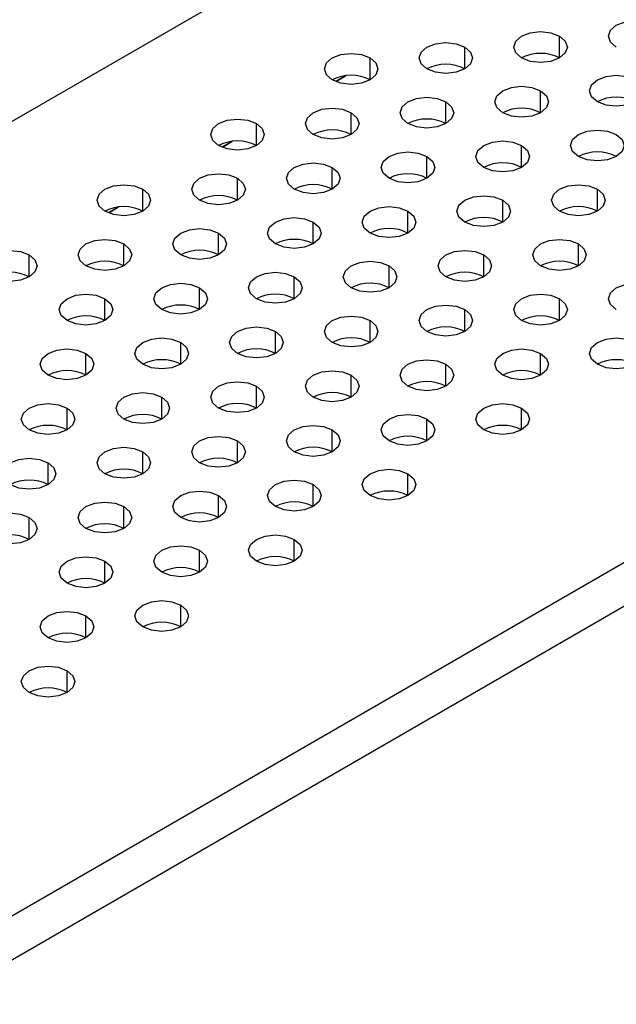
# Model space of a CAD drawing. Header units: millimetres. Extents: x 0 to 1118, y 0 to 864.
# Tile 251 of 256: x 964.2 to 966.99, y 715.34 to 719.93. Entities that reach past the tile are written whole.
import ezdxf

# ---------------------------------------------------------------- set-up
doc = ezdxf.new("R2010")
doc.units = ezdxf.units.MM

msp = doc.modelspace()

# ---------------------------------------------------------------- linework, layer by layer
at = {"color": 7, "linetype": 'Continuous', "lineweight": 25}
for p, q in [((982.5226, 730.0504), (927.1385, 698.0778)), ((930.3293, 696.2154), (985.7488, 728.2084)), ((930.4177, 696.0623), (985.8372, 728.0553)), ((965.7272, 719.6686), (965.679, 719.6408)), ((965.6804, 719.6415), (965.7242, 719.6668)), ((965.1969, 719.3625), (965.1487, 719.3347)), ((965.1501, 719.3354), (965.1938, 719.3606)), ((964.6665, 719.0563), (964.6184, 719.0285)), ((964.6197, 719.0292), (964.6635, 719.0545))]:
    msp.add_line(p, q, dxfattribs=at)
at = {"color": 8, "linetype": 'Continuous', "lineweight": 25}
for p, q in [((966.7232, 719.7509), (966.7232, 719.8529)), ((966.2813, 719.6998), (966.2813, 719.8019)), ((965.8393, 719.6488), (965.8393, 719.7509)), ((966.6348, 719.4957), (966.6348, 719.5978)), ((966.1929, 719.4447), (966.1929, 719.5468)), ((965.7509, 719.3937), (965.7509, 719.4957)), ((965.309, 719.3427), (965.309, 719.4447)), ((966.5464, 719.2406), (966.5464, 719.3427)), ((966.1045, 719.1896), (966.1045, 719.2916)), ((965.6626, 719.1386), (965.6626, 719.2406)), ((965.2206, 719.0875), (965.2206, 719.1896)), ((964.7787, 719.0365), (964.7787, 719.1386)), ((966.9, 719.0365), (966.9, 719.1386)), ((966.4581, 718.9855), (966.4581, 719.0875)), ((966.0161, 718.9345), (966.0161, 719.0365)), ((965.5742, 718.8834), (965.5742, 718.9855)), ((965.1322, 718.8324), (965.1322, 718.9345)), ((964.6903, 718.7814), (964.6903, 718.8834)), ((966.8116, 718.7814), (966.8116, 718.8834)), ((964.2483, 718.7304), (964.2483, 718.8324)), ((966.3697, 718.7304), (966.3697, 718.8324)), ((965.9277, 718.6793), (965.9277, 718.7814)), ((965.4858, 718.6283), (965.4858, 718.7304)), ((965.0438, 718.5773), (965.0438, 718.6793)), ((964.6019, 718.5263), (964.6019, 718.6283)), ((966.7232, 718.5263), (966.7232, 718.6283)), ((966.2813, 718.4752), (966.2813, 718.5773)), ((965.8393, 718.4242), (965.8393, 718.5263)), ((965.3974, 718.3732), (965.3974, 718.4752)), ((964.9555, 718.3222), (964.9555, 718.4242)), ((964.5135, 718.2711), (964.5135, 718.3732)), ((966.6348, 718.2711), (966.6348, 718.3732)), ((966.1929, 718.2201), (966.1929, 718.3222)), ((965.7509, 718.1691), (965.7509, 718.2711)), ((965.309, 718.1181), (965.309, 718.2201)), ((964.8671, 718.067), (964.8671, 718.1691)), ((964.4251, 718.016), (964.4251, 718.1181)), ((966.5464, 718.016), (966.5464, 718.1181)), ((966.1045, 717.965), (966.1045, 718.067)), ((965.6626, 717.914), (965.6626, 718.016)), ((965.2206, 717.8629), (965.2206, 717.965)), ((964.7787, 717.8119), (964.7787, 717.914)), ((964.3367, 717.7609), (964.3367, 717.8629)), ((966.0161, 717.7099), (966.0161, 717.8119)), ((965.5742, 717.6588), (965.5742, 717.7609)), ((965.1322, 717.6078), (965.1322, 717.7099)), ((964.6903, 717.5568), (964.6903, 717.6588)), ((964.2483, 717.5058), (964.2483, 717.6078)), ((965.4858, 717.4037), (965.4858, 717.5058)), ((965.0438, 717.3527), (965.0438, 717.4547)), ((964.6019, 717.3017), (964.6019, 717.4037)), ((964.9555, 717.0975), (964.9555, 717.1996)), ((964.5135, 717.0465), (964.5135, 717.1486)), ((964.4251, 716.7914), (964.4251, 716.8934))]:
    msp.add_line(p, q, dxfattribs=at)
at = {"color": 7, "linetype": 'Continuous', "lineweight": 25, "flags": 128}
for points in [[(966.9884, 719.8019), (966.9613, 719.8253), (966.9518, 719.8529), (966.9613, 719.8805), (966.9884, 719.904), (967.0289, 719.9196), (967.0768, 719.9251), (967.1246, 719.9196), (967.1652, 719.904)], [(966.5464, 719.7509), (966.5193, 719.7743), (966.5098, 719.8019), (966.5193, 719.8295), (966.5464, 719.8529), (966.587, 719.8686), (966.6348, 719.8741), (966.6827, 719.8686), (966.7232, 719.8529)], [(966.1045, 719.6998), (966.0774, 719.7233), (966.0679, 719.7509), (966.0774, 719.7785), (966.1045, 719.8019), (966.1451, 719.8175), (966.1929, 719.823), (966.2407, 719.8175), (966.2813, 719.8019)], [(966.7232, 719.8529), (966.7503, 719.8295), (966.7598, 719.8019), (966.7503, 719.7743), (966.7232, 719.7509), (966.6827, 719.7352), (966.6348, 719.7297), (966.587, 719.7352), (966.5464, 719.7509)], [(965.6626, 719.6488), (965.6355, 719.6722), (965.626, 719.6998), (965.6355, 719.7275), (965.6626, 719.7509), (965.7031, 719.7665), (965.7509, 719.772), (965.7988, 719.7665), (965.8393, 719.7509)], [(966.2813, 719.8019), (966.3084, 719.7785), (966.3179, 719.7509), (966.3084, 719.7233), (966.2813, 719.6998), (966.2407, 719.6842), (966.1929, 719.6787), (966.1451, 719.6842), (966.1045, 719.6998)], [(965.8393, 719.7509), (965.8664, 719.7275), (965.876, 719.6998), (965.8664, 719.6722), (965.8393, 719.6488), (965.7988, 719.6332), (965.7509, 719.6277), (965.7031, 719.6332), (965.6626, 719.6488)], [(966.9, 719.5468), (966.8729, 719.5702), (966.8634, 719.5978), (966.8729, 719.6254), (966.9, 719.6488), (966.9406, 719.6645), (966.9884, 719.67), (967.0362, 719.6645), (967.0768, 719.6488)], [(967.0768, 719.6488), (967.1039, 719.6254), (967.1134, 719.5978), (967.1039, 719.5702), (967.0768, 719.5468), (967.0362, 719.5311), (966.9884, 719.5256), (966.9406, 719.5311), (966.9, 719.5468)], [(966.4581, 719.4957), (966.431, 719.5192), (966.4214, 719.5468), (966.431, 719.5744), (966.4581, 719.5978), (966.4986, 719.6134), (966.5464, 719.6189), (966.5943, 719.6134), (966.6348, 719.5978)], [(966.6348, 719.5978), (966.6619, 719.5744), (966.6714, 719.5468), (966.6619, 719.5192), (966.6348, 719.4957), (966.5943, 719.4801), (966.5464, 719.4746), (966.4986, 719.4801), (966.4581, 719.4957)], [(966.0161, 719.4447), (965.989, 719.4681), (965.9795, 719.4957), (965.989, 719.5234), (966.0161, 719.5468), (966.0567, 719.5624), (966.1045, 719.5679), (966.1523, 719.5624), (966.1929, 719.5468)], [(966.1929, 719.5468), (966.22, 719.5234), (966.2295, 719.4957), (966.22, 719.4681), (966.1929, 719.4447), (966.1523, 719.4291), (966.1045, 719.4236), (966.0567, 719.4291), (966.0161, 719.4447)], [(965.5742, 719.3937), (965.5471, 719.4171), (965.5376, 719.4447), (965.5471, 719.4723), (965.5742, 719.4957), (965.6147, 719.5114), (965.6626, 719.5169), (965.7104, 719.5114), (965.7509, 719.4957)], [(965.7509, 719.4957), (965.778, 719.4723), (965.7876, 719.4447), (965.778, 719.4171), (965.7509, 719.3937), (965.7104, 719.3781), (965.6626, 719.3726), (965.6147, 719.3781), (965.5742, 719.3937)], [(965.1322, 719.3427), (965.1051, 719.3661), (965.0956, 719.3937), (965.1051, 719.4213), (965.1322, 719.4447), (965.1728, 719.4604), (965.2206, 719.4659), (965.2685, 719.4604), (965.309, 719.4447)], [(965.309, 719.4447), (965.3361, 719.4213), (965.3456, 719.3937), (965.3361, 719.3661), (965.309, 719.3427), (965.2685, 719.327), (965.2206, 719.3215), (965.1728, 719.327), (965.1322, 719.3427)], [(966.8116, 719.2916), (966.7845, 719.3151), (966.775, 719.3427), (966.7845, 719.3703), (966.8116, 719.3937), (966.8522, 719.4093), (966.9, 719.4148), (966.9478, 719.4093), (966.9884, 719.3937)], [(966.3697, 719.2406), (966.3426, 719.264), (966.3331, 719.2916), (966.3426, 719.3193), (966.3697, 719.3427), (966.4102, 719.3583), (966.4581, 719.3638), (966.5059, 719.3583), (966.5464, 719.3427)], [(966.9884, 719.3937), (967.0155, 719.3703), (967.025, 719.3427), (967.0155, 719.3151), (966.9884, 719.2916), (966.9478, 719.276), (966.9, 719.2705), (966.8522, 719.276), (966.8116, 719.2916)], [(965.9277, 719.1896), (965.9006, 719.213), (965.8911, 719.2406), (965.9006, 719.2682), (965.9277, 719.2916), (965.9683, 719.3073), (966.0161, 719.3128), (966.064, 719.3073), (966.1045, 719.2916)], [(966.5464, 719.3427), (966.5735, 719.3193), (966.5831, 719.2916), (966.5735, 719.264), (966.5464, 719.2406), (966.5059, 719.225), (966.4581, 719.2195), (966.4102, 719.225), (966.3697, 719.2406)], [(965.4858, 719.1386), (965.4587, 719.162), (965.4492, 719.1896), (965.4587, 719.2172), (965.4858, 719.2406), (965.5263, 719.2563), (965.5742, 719.2618), (965.622, 719.2563), (965.6626, 719.2406)], [(966.1045, 719.2916), (966.1316, 719.2682), (966.1411, 719.2406), (966.1316, 719.213), (966.1045, 719.1896), (966.064, 719.174), (966.0161, 719.1685), (965.9683, 719.174), (965.9277, 719.1896)], [(965.6626, 719.2406), (965.6897, 719.2172), (965.6992, 719.1896), (965.6897, 719.162), (965.6626, 719.1386), (965.622, 719.1229), (965.5742, 719.1174), (965.5263, 719.1229), (965.4858, 719.1386)], [(965.0438, 719.0875), (965.0167, 719.111), (965.0072, 719.1386), (965.0167, 719.1662), (965.0438, 719.1896), (965.0844, 719.2052), (965.1322, 719.2107), (965.1801, 719.2052), (965.2206, 719.1896)], [(965.2206, 719.1896), (965.2477, 719.1662), (965.2572, 719.1386), (965.2477, 719.111), (965.2206, 719.0875), (965.1801, 719.0719), (965.1322, 719.0664), (965.0844, 719.0719), (965.0438, 719.0875)], [(964.6019, 719.0365), (964.5748, 719.0599), (964.5653, 719.0875), (964.5748, 719.1152), (964.6019, 719.1386), (964.6425, 719.1542), (964.6903, 719.1597), (964.7381, 719.1542), (964.7787, 719.1386)], [(964.7787, 719.1386), (964.8058, 719.1152), (964.8153, 719.0875), (964.8058, 719.0599), (964.7787, 719.0365), (964.7381, 719.0209), (964.6903, 719.0154), (964.6425, 719.0209), (964.6019, 719.0365)], [(966.7232, 719.0365), (966.6961, 719.0599), (966.6866, 719.0875), (966.6961, 719.1152), (966.7232, 719.1386), (966.7638, 719.1542), (966.8116, 719.1597), (966.8594, 719.1542), (966.9, 719.1386)], [(966.9, 719.1386), (966.9271, 719.1152), (966.9366, 719.0875), (966.9271, 719.0599), (966.9, 719.0365), (966.8594, 719.0209), (966.8116, 719.0154), (966.7638, 719.0209), (966.7232, 719.0365)], [(966.2813, 718.9855), (966.2542, 719.0089), (966.2447, 719.0365), (966.2542, 719.0641), (966.2813, 719.0875), (966.3218, 719.1032), (966.3697, 719.1087), (966.4175, 719.1032), (966.4581, 719.0875)], [(966.4581, 719.0875), (966.4852, 719.0641), (966.4947, 719.0365), (966.4852, 719.0089), (966.4581, 718.9855), (966.4175, 718.9699), (966.3697, 718.9644), (966.3218, 718.9699), (966.2813, 718.9855)], [(965.8393, 718.9345), (965.8122, 718.9579), (965.8027, 718.9855), (965.8122, 719.0131), (965.8393, 719.0365), (965.8799, 719.0522), (965.9277, 719.0577), (965.9756, 719.0522), (966.0161, 719.0365)], [(966.0161, 719.0365), (966.0432, 719.0131), (966.0527, 718.9855), (966.0432, 718.9579), (966.0161, 718.9345), (965.9756, 718.9188), (965.9277, 718.9133), (965.8799, 718.9188), (965.8393, 718.9345)], [(965.3974, 718.8834), (965.3703, 718.9069), (965.3608, 718.9345), (965.3703, 718.9621), (965.3974, 718.9855), (965.4379, 719.0011), (965.4858, 719.0066), (965.5336, 719.0011), (965.5742, 718.9855)], [(965.5742, 718.9855), (965.6013, 718.9621), (965.6108, 718.9345), (965.6013, 718.9069), (965.5742, 718.8834), (965.5336, 718.8678), (965.4858, 718.8623), (965.4379, 718.8678), (965.3974, 718.8834)], [(964.9555, 718.8324), (964.9284, 718.8558), (964.9188, 718.8834), (964.9284, 718.9111), (964.9555, 718.9345), (964.996, 718.9501), (965.0438, 718.9556), (965.0917, 718.9501), (965.1322, 718.9345)], [(964.5135, 718.7814), (964.4864, 718.8048), (964.4769, 718.8324), (964.4864, 718.86), (964.5135, 718.8834), (964.5541, 718.8991), (964.6019, 718.9046), (964.6497, 718.8991), (964.6903, 718.8834)], [(965.1322, 718.9345), (965.1593, 718.9111), (965.1688, 718.8834), (965.1593, 718.8558), (965.1322, 718.8324), (965.0917, 718.8168), (965.0438, 718.8113), (964.996, 718.8168), (964.9555, 718.8324)], [(966.6348, 718.7814), (966.6077, 718.8048), (966.5982, 718.8324), (966.6077, 718.86), (966.6348, 718.8834), (966.6754, 718.8991), (966.7232, 718.9046), (966.7711, 718.8991), (966.8116, 718.8834)], [(964.0716, 718.7304), (964.0445, 718.7538), (964.035, 718.7814), (964.0445, 718.809), (964.0716, 718.8324), (964.1121, 718.8481), (964.16, 718.8536), (964.2078, 718.8481), (964.2483, 718.8324)], [(964.6903, 718.8834), (964.7174, 718.86), (964.7269, 718.8324), (964.7174, 718.8048), (964.6903, 718.7814), (964.6497, 718.7657), (964.6019, 718.7603), (964.5541, 718.7657), (964.5135, 718.7814)], [(966.1929, 718.7304), (966.1658, 718.7538), (966.1563, 718.7814), (966.1658, 718.809), (966.1929, 718.8324), (966.2334, 718.8481), (966.2813, 718.8536), (966.3291, 718.8481), (966.3697, 718.8324)], [(966.8116, 718.8834), (966.8387, 718.86), (966.8482, 718.8324), (966.8387, 718.8048), (966.8116, 718.7814), (966.7711, 718.7657), (966.7232, 718.7603), (966.6754, 718.7657), (966.6348, 718.7814)], [(964.2483, 718.8324), (964.2754, 718.809), (964.285, 718.7814), (964.2754, 718.7538), (964.2483, 718.7304), (964.2078, 718.7147), (964.16, 718.7092), (964.1121, 718.7147), (964.0716, 718.7304)], [(965.7509, 718.6793), (965.7239, 718.7028), (965.7143, 718.7304), (965.7239, 718.758), (965.7509, 718.7814), (965.7915, 718.797), (965.8393, 718.8025), (965.8872, 718.797), (965.9277, 718.7814)], [(966.3697, 718.8324), (966.3968, 718.809), (966.4063, 718.7814), (966.3968, 718.7538), (966.3697, 718.7304), (966.3291, 718.7147), (966.2813, 718.7092), (966.2334, 718.7147), (966.1929, 718.7304)], [(965.9277, 718.7814), (965.9548, 718.758), (965.9643, 718.7304), (965.9548, 718.7028), (965.9277, 718.6793), (965.8872, 718.6637), (965.8393, 718.6582), (965.7915, 718.6637), (965.7509, 718.6793)], [(965.309, 718.6283), (965.2819, 718.6517), (965.2724, 718.6793), (965.2819, 718.707), (965.309, 718.7304), (965.3496, 718.746), (965.3974, 718.7515), (965.4452, 718.746), (965.4858, 718.7304)], [(965.4858, 718.7304), (965.5129, 718.707), (965.5224, 718.6793), (965.5129, 718.6517), (965.4858, 718.6283), (965.4452, 718.6127), (965.3974, 718.6072), (965.3496, 718.6127), (965.309, 718.6283)], [(964.8671, 718.5773), (964.84, 718.6007), (964.8305, 718.6283), (964.84, 718.6559), (964.8671, 718.6793), (964.9076, 718.695), (964.9555, 718.7005), (965.0033, 718.695), (965.0438, 718.6793)], [(965.0438, 718.6793), (965.0709, 718.6559), (965.0805, 718.6283), (965.0709, 718.6007), (965.0438, 718.5773), (965.0033, 718.5616), (964.9555, 718.5562), (964.9076, 718.5616), (964.8671, 718.5773)], [(966.9884, 718.5773), (966.9613, 718.6007), (966.9518, 718.6283), (966.9613, 718.6559), (966.9884, 718.6793), (967.0289, 718.695), (967.0768, 718.7005), (967.1246, 718.695), (967.1652, 718.6793)], [(964.4251, 718.5263), (964.398, 718.5497), (964.3885, 718.5773), (964.398, 718.6049), (964.4251, 718.6283), (964.4657, 718.644), (964.5135, 718.6494), (964.5613, 718.644), (964.6019, 718.6283)], [(964.6019, 718.6283), (964.629, 718.6049), (964.6385, 718.5773), (964.629, 718.5497), (964.6019, 718.5263), (964.5613, 718.5106), (964.5135, 718.5051), (964.4657, 718.5106), (964.4251, 718.5263)], [(966.5464, 718.5263), (966.5193, 718.5497), (966.5098, 718.5773), (966.5193, 718.6049), (966.5464, 718.6283), (966.587, 718.644), (966.6348, 718.6494), (966.6827, 718.644), (966.7232, 718.6283)], [(966.7232, 718.6283), (966.7503, 718.6049), (966.7598, 718.5773), (966.7503, 718.5497), (966.7232, 718.5263), (966.6827, 718.5106), (966.6348, 718.5051), (966.587, 718.5106), (966.5464, 718.5263)], [(966.1045, 718.4752), (966.0774, 718.4986), (966.0679, 718.5263), (966.0774, 718.5539), (966.1045, 718.5773), (966.1451, 718.5929), (966.1929, 718.5984), (966.2407, 718.5929), (966.2813, 718.5773)], [(966.2813, 718.5773), (966.3084, 718.5539), (966.3179, 718.5263), (966.3084, 718.4986), (966.2813, 718.4752), (966.2407, 718.4596), (966.1929, 718.4541), (966.1451, 718.4596), (966.1045, 718.4752)], [(965.6626, 718.4242), (965.6355, 718.4476), (965.626, 718.4752), (965.6355, 718.5029), (965.6626, 718.5263), (965.7031, 718.5419), (965.7509, 718.5474), (965.7988, 718.5419), (965.8393, 718.5263)], [(965.8393, 718.5263), (965.8664, 718.5029), (965.876, 718.4752), (965.8664, 718.4476), (965.8393, 718.4242), (965.7988, 718.4086), (965.7509, 718.4031), (965.7031, 718.4086), (965.6626, 718.4242)], [(965.2206, 718.3732), (965.1935, 718.3966), (965.184, 718.4242), (965.1935, 718.4518), (965.2206, 718.4752), (965.2612, 718.4909), (965.309, 718.4964), (965.3568, 718.4909), (965.3974, 718.4752)], [(964.7787, 718.3222), (964.7516, 718.3456), (964.7421, 718.3732), (964.7516, 718.4008), (964.7787, 718.4242), (964.8192, 718.4399), (964.8671, 718.4453), (964.9149, 718.4399), (964.9555, 718.4242)], [(965.3974, 718.4752), (965.4245, 718.4518), (965.434, 718.4242), (965.4245, 718.3966), (965.3974, 718.3732), (965.3568, 718.3575), (965.309, 718.3521), (965.2612, 718.3575), (965.2206, 718.3732)], [(966.9, 718.3222), (966.8729, 718.3456), (966.8634, 718.3732), (966.8729, 718.4008), (966.9, 718.4242), (966.9406, 718.4399), (966.9884, 718.4453), (967.0362, 718.4399), (967.0768, 718.4242)], [(964.3367, 718.2711), (964.3096, 718.2945), (964.3001, 718.3222), (964.3096, 718.3498), (964.3367, 718.3732), (964.3773, 718.3888), (964.4251, 718.3943), (964.473, 718.3888), (964.5135, 718.3732)], [(964.9555, 718.4242), (964.9826, 718.4008), (964.9921, 718.3732), (964.9826, 718.3456), (964.9555, 718.3222), (964.9149, 718.3065), (964.8671, 718.301), (964.8192, 718.3065), (964.7787, 718.3222)], [(966.4581, 718.2711), (966.431, 718.2945), (966.4214, 718.3222), (966.431, 718.3498), (966.4581, 718.3732), (966.4986, 718.3888), (966.5464, 718.3943), (966.5943, 718.3888), (966.6348, 718.3732)], [(967.0768, 718.4242), (967.1039, 718.4008), (967.1134, 718.3732), (967.1039, 718.3456), (967.0768, 718.3222), (967.0362, 718.3065), (966.9884, 718.301), (966.9406, 718.3065), (966.9, 718.3222)], [(964.5135, 718.3732), (964.5406, 718.3498), (964.5501, 718.3222), (964.5406, 718.2945), (964.5135, 718.2711), (964.473, 718.2555), (964.4251, 718.25), (964.3773, 718.2555), (964.3367, 718.2711)], [(966.0161, 718.2201), (965.989, 718.2435), (965.9795, 718.2711), (965.989, 718.2988), (966.0161, 718.3222), (966.0567, 718.3378), (966.1045, 718.3433), (966.1523, 718.3378), (966.1929, 718.3222)], [(966.6348, 718.3732), (966.6619, 718.3498), (966.6714, 718.3222), (966.6619, 718.2945), (966.6348, 718.2711), (966.5943, 718.2555), (966.5464, 718.25), (966.4986, 718.2555), (966.4581, 718.2711)], [(966.1929, 718.3222), (966.22, 718.2988), (966.2295, 718.2711), (966.22, 718.2435), (966.1929, 718.2201), (966.1523, 718.2045), (966.1045, 718.199), (966.0567, 718.2045), (966.0161, 718.2201)], [(965.5742, 718.1691), (965.5471, 718.1925), (965.5376, 718.2201), (965.5471, 718.2477), (965.5742, 718.2711), (965.6147, 718.2868), (965.6626, 718.2923), (965.7104, 718.2868), (965.7509, 718.2711)], [(965.7509, 718.2711), (965.778, 718.2477), (965.7876, 718.2201), (965.778, 718.1925), (965.7509, 718.1691), (965.7104, 718.1534), (965.6626, 718.1479), (965.6147, 718.1534), (965.5742, 718.1691)], [(965.1322, 718.1181), (965.1051, 718.1415), (965.0956, 718.1691), (965.1051, 718.1967), (965.1322, 718.2201), (965.1728, 718.2358), (965.2206, 718.2412), (965.2685, 718.2358), (965.309, 718.2201)], [(965.309, 718.2201), (965.3361, 718.1967), (965.3456, 718.1691), (965.3361, 718.1415), (965.309, 718.1181), (965.2685, 718.1024), (965.2206, 718.0969), (965.1728, 718.1024), (965.1322, 718.1181)], [(964.6903, 718.067), (964.6632, 718.0904), (964.6537, 718.1181), (964.6632, 718.1457), (964.6903, 718.1691), (964.7308, 718.1847), (964.7787, 718.1902), (964.8265, 718.1847), (964.8671, 718.1691)], [(964.8671, 718.1691), (964.8942, 718.1457), (964.9037, 718.1181), (964.8942, 718.0904), (964.8671, 718.067), (964.8265, 718.0514), (964.7787, 718.0459), (964.7308, 718.0514), (964.6903, 718.067)], [(964.2483, 718.016), (964.2213, 718.0394), (964.2117, 718.067), (964.2213, 718.0946), (964.2483, 718.1181), (964.2889, 718.1337), (964.3367, 718.1392), (964.3846, 718.1337), (964.4251, 718.1181)], [(964.4251, 718.1181), (964.4522, 718.0946), (964.4617, 718.067), (964.4522, 718.0394), (964.4251, 718.016), (964.3846, 718.0004), (964.3367, 717.9949), (964.2889, 718.0004), (964.2483, 718.016)], [(966.3697, 718.016), (966.3426, 718.0394), (966.3331, 718.067), (966.3426, 718.0946), (966.3697, 718.1181), (966.4102, 718.1337), (966.4581, 718.1392), (966.5059, 718.1337), (966.5464, 718.1181)], [(966.5464, 718.1181), (966.5735, 718.0946), (966.5831, 718.067), (966.5735, 718.0394), (966.5464, 718.016), (966.5059, 718.0004), (966.4581, 717.9949), (966.4102, 718.0004), (966.3697, 718.016)], [(965.9277, 717.965), (965.9006, 717.9884), (965.8911, 718.016), (965.9006, 718.0436), (965.9277, 718.067), (965.9683, 718.0827), (966.0161, 718.0882), (966.064, 718.0827), (966.1045, 718.067)], [(966.1045, 718.067), (966.1316, 718.0436), (966.1411, 718.016), (966.1316, 717.9884), (966.1045, 717.965), (966.064, 717.9493), (966.0161, 717.9438), (965.9683, 717.9493), (965.9277, 717.965)], [(965.4858, 717.914), (965.4587, 717.9374), (965.4492, 717.965), (965.4587, 717.9926), (965.4858, 718.016), (965.5263, 718.0317), (965.5742, 718.0371), (965.622, 718.0317), (965.6626, 718.016)], [(965.0438, 717.8629), (965.0167, 717.8863), (965.0072, 717.914), (965.0167, 717.9416), (965.0438, 717.965), (965.0844, 717.9806), (965.1322, 717.9861), (965.1801, 717.9806), (965.2206, 717.965)], [(965.6626, 718.016), (965.6897, 717.9926), (965.6992, 717.965), (965.6897, 717.9374), (965.6626, 717.914), (965.622, 717.8983), (965.5742, 717.8928), (965.5263, 717.8983), (965.4858, 717.914)], [(964.6019, 717.8119), (964.5748, 717.8353), (964.5653, 717.8629), (964.5748, 717.8905), (964.6019, 717.914), (964.6425, 717.9296), (964.6903, 717.9351), (964.7381, 717.9296), (964.7787, 717.914)], [(965.2206, 717.965), (965.2477, 717.9416), (965.2572, 717.914), (965.2477, 717.8863), (965.2206, 717.8629), (965.1801, 717.8473), (965.1322, 717.8418), (965.0844, 717.8473), (965.0438, 717.8629)], [(964.16, 717.7609), (964.1329, 717.7843), (964.1233, 717.8119), (964.1329, 717.8395), (964.16, 717.8629), (964.2005, 717.8786), (964.2483, 717.8841), (964.2962, 717.8786), (964.3367, 717.8629)], [(964.7787, 717.914), (964.8058, 717.8905), (964.8153, 717.8629), (964.8058, 717.8353), (964.7787, 717.8119), (964.7381, 717.7963), (964.6903, 717.7908), (964.6425, 717.7963), (964.6019, 717.8119)], [(964.3367, 717.8629), (964.3638, 717.8395), (964.3733, 717.8119), (964.3638, 717.7843), (964.3367, 717.7609), (964.2962, 717.7452), (964.2483, 717.7397), (964.2005, 717.7452), (964.16, 717.7609)], [(965.8393, 717.7099), (965.8122, 717.7333), (965.8027, 717.7609), (965.8122, 717.7885), (965.8393, 717.8119), (965.8799, 717.8275), (965.9277, 717.833), (965.9756, 717.8275), (966.0161, 717.8119)], [(966.0161, 717.8119), (966.0432, 717.7885), (966.0527, 717.7609), (966.0432, 717.7333), (966.0161, 717.7099), (965.9756, 717.6942), (965.9277, 717.6887), (965.8799, 717.6942), (965.8393, 717.7099)], [(965.3974, 717.6588), (965.3703, 717.6822), (965.3608, 717.7099), (965.3703, 717.7375), (965.3974, 717.7609), (965.4379, 717.7765), (965.4858, 717.782), (965.5336, 717.7765), (965.5742, 717.7609)], [(965.5742, 717.7609), (965.6013, 717.7375), (965.6108, 717.7099), (965.6013, 717.6822), (965.5742, 717.6588), (965.5336, 717.6432), (965.4858, 717.6377), (965.4379, 717.6432), (965.3974, 717.6588)], [(964.9555, 717.6078), (964.9284, 717.6312), (964.9188, 717.6588), (964.9284, 717.6864), (964.9555, 717.7099), (964.996, 717.7255), (965.0438, 717.731), (965.0917, 717.7255), (965.1322, 717.7099)], [(965.1322, 717.7099), (965.1593, 717.6864), (965.1688, 717.6588), (965.1593, 717.6312), (965.1322, 717.6078), (965.0917, 717.5922), (965.0438, 717.5867), (964.996, 717.5922), (964.9555, 717.6078)], [(964.5135, 717.5568), (964.4864, 717.5802), (964.4769, 717.6078), (964.4864, 717.6354), (964.5135, 717.6588), (964.5541, 717.6745), (964.6019, 717.68), (964.6497, 717.6745), (964.6903, 717.6588)], [(964.6903, 717.6588), (964.7174, 717.6354), (964.7269, 717.6078), (964.7174, 717.5802), (964.6903, 717.5568), (964.6497, 717.5411), (964.6019, 717.5356), (964.5541, 717.5411), (964.5135, 717.5568)], [(964.0716, 717.5058), (964.0445, 717.5292), (964.035, 717.5568), (964.0445, 717.5844), (964.0716, 717.6078), (964.1121, 717.6234), (964.16, 717.6289), (964.2078, 717.6234), (964.2483, 717.6078)], [(964.2483, 717.6078), (964.2754, 717.5844), (964.285, 717.5568), (964.2754, 717.5292), (964.2483, 717.5058), (964.2078, 717.4901), (964.16, 717.4846), (964.1121, 717.4901), (964.0716, 717.5058)], [(965.309, 717.4037), (965.2819, 717.4271), (965.2724, 717.4547), (965.2819, 717.4823), (965.309, 717.5058), (965.3496, 717.5214), (965.3974, 717.5269), (965.4452, 717.5214), (965.4858, 717.5058)], [(964.8671, 717.3527), (964.84, 717.3761), (964.8305, 717.4037), (964.84, 717.4313), (964.8671, 717.4547), (964.9076, 717.4704), (964.9555, 717.4759), (965.0033, 717.4704), (965.0438, 717.4547)], [(965.4858, 717.5058), (965.5129, 717.4823), (965.5224, 717.4547), (965.5129, 717.4271), (965.4858, 717.4037), (965.4452, 717.3881), (965.3974, 717.3826), (965.3496, 717.3881), (965.309, 717.4037)], [(964.4251, 717.3017), (964.398, 717.3251), (964.3885, 717.3527), (964.398, 717.3803), (964.4251, 717.4037), (964.4657, 717.4193), (964.5135, 717.4248), (964.5613, 717.4193), (964.6019, 717.4037)], [(965.0438, 717.4547), (965.0709, 717.4313), (965.0805, 717.4037), (965.0709, 717.3761), (965.0438, 717.3527), (965.0033, 717.337), (964.9555, 717.3315), (964.9076, 717.337), (964.8671, 717.3527)], [(964.6019, 717.4037), (964.629, 717.3803), (964.6385, 717.3527), (964.629, 717.3251), (964.6019, 717.3017), (964.5613, 717.286), (964.5135, 717.2805), (964.4657, 717.286), (964.4251, 717.3017)], [(964.7787, 717.0975), (964.7516, 717.121), (964.7421, 717.1486), (964.7516, 717.1762), (964.7787, 717.1996), (964.8192, 717.2152), (964.8671, 717.2207), (964.9149, 717.2152), (964.9555, 717.1996)], [(964.9555, 717.1996), (964.9826, 717.1762), (964.9921, 717.1486), (964.9826, 717.121), (964.9555, 717.0975), (964.9149, 717.0819), (964.8671, 717.0764), (964.8192, 717.0819), (964.7787, 717.0975)], [(964.3367, 717.0465), (964.3096, 717.0699), (964.3001, 717.0975), (964.3096, 717.1252), (964.3367, 717.1486), (964.3773, 717.1642), (964.4251, 717.1697), (964.473, 717.1642), (964.5135, 717.1486)], [(964.5135, 717.1486), (964.5406, 717.1252), (964.5501, 717.0975), (964.5406, 717.0699), (964.5135, 717.0465), (964.473, 717.0309), (964.4251, 717.0254), (964.3773, 717.0309), (964.3367, 717.0465)], [(964.2483, 716.7914), (964.2213, 716.8148), (964.2117, 716.8424), (964.2213, 716.87), (964.2483, 716.8934), (964.2889, 716.9091), (964.3367, 716.9146), (964.3846, 716.9091), (964.4251, 716.8934)], [(964.4251, 716.8934), (964.4522, 716.87), (964.4617, 716.8424), (964.4522, 716.8148), (964.4251, 716.7914), (964.3846, 716.7758), (964.3367, 716.7703), (964.2889, 716.7758), (964.2483, 716.7914)]]:
    msp.add_lwpolyline(points, dxfattribs=at)
at = {"color": 7, "linetype": 'Continuous', "lineweight": 25}
for centre in [(966.6348, 719.5803), (966.1929, 719.5292), (965.7509, 719.4782), (966.9884, 719.3762), (966.5464, 719.3251), (966.1045, 719.2741), (965.6626, 719.2231), (965.2206, 719.1721), (966.9, 719.121), (966.4581, 719.07), (966.0161, 719.019), (965.5742, 718.968), (965.1322, 718.9169), (964.6903, 718.8659), (966.8116, 718.8659), (966.3697, 718.8149), (965.9277, 718.7639), (965.4858, 718.7128), (965.0438, 718.6618), (964.6019, 718.6108), (966.7232, 718.6108), (964.16, 718.5598), (966.2813, 718.5598), (965.8393, 718.5087), (965.3974, 718.4577), (964.9555, 718.4067), (964.5135, 718.3557), (966.6348, 718.3557), (966.1929, 718.3046), (965.7509, 718.2536), (965.309, 718.2026), (964.8671, 718.1516), (966.9884, 718.1516), (964.4251, 718.1005), (966.5464, 718.1005), (966.1045, 718.0495), (965.6626, 717.9985), (965.2206, 717.9474), (964.7787, 717.8964), (964.3367, 717.8454), (966.4581, 717.8454), (966.0161, 717.7944), (965.5742, 717.7433), (965.1322, 717.6923), (964.6903, 717.6413), (964.2483, 717.5903), (965.9277, 717.5392), (965.4858, 717.4882), (965.0438, 717.4372), (964.6019, 717.3862), (964.16, 717.3351), (965.3974, 717.2331), (964.9555, 717.1821), (964.5135, 717.131), (964.8671, 716.9269), (964.4251, 716.8759), (964.3367, 716.6208)]:
    msp.add_arc(centre, 0.1921, 62.61, 117.3846, dxfattribs=at)

doc.saveas('drawing.dxf')
